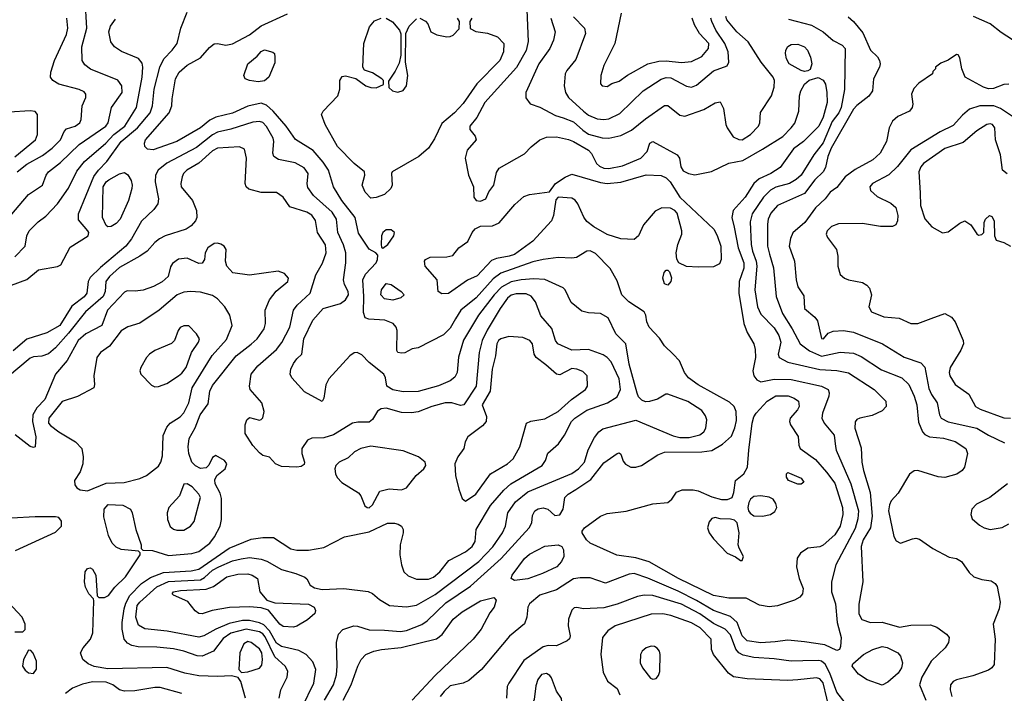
# Model space of a CAD drawing. Extents: x 1173079 to 1307053, y 522583 to 678478.
# Tile 149 of 256: x 1227163 to 1232998, y 559895 to 563886. Entities that reach past the tile are written whole.
import ezdxf

# ---------------------------------------------------------------- set-up
doc = ezdxf.new("R2010")
doc.units = 0

msp = doc.modelspace()

# ---------------------------------------------------------------- linework, layer by layer
at = {"layer": '0CON20XD'}
for points in [[(1227082.5, 562695), (1227215, 562850), (1227298, 562905), (1227319.4, 562965), (1227334.4, 562985), (1227405, 563039.3), (1227515, 563147.1), (1227673.9, 563255), (1227688.2, 563275), (1227707.5, 563365), (1227770.9, 563455), (1227767.9, 563495), (1227745, 563528.6), (1227583.7, 563593.7), (1227549.5, 563619.5), (1227532.7, 563645), (1227531.3, 563725), (1227560.3, 563835), (1227551.7, 564008.3)], [(1227115, 562313.8), (1227205, 562346.7), (1227275, 562404.3), (1227386.8, 562423.2), (1227406.3, 562433.7), (1227462, 562538), (1227568.6, 562605), (1227572.9, 562625), (1227566.9, 562635), (1227511.1, 562701.1), (1227511.1, 562735), (1227602.9, 562957.1), (1227630, 562995), (1227679.4, 563045), (1227763.9, 563165), (1227861.6, 563245), (1227936.6, 563335), (1227950.4, 563375), (1227960, 563475), (1227993.7, 563605), (1228018, 563655), (1228066.9, 563705), (1228096.2, 563745), (1228118.5, 563835), (1228155, 563930)], [(1228969.7, 559855), (1229022.5, 559945), (1229040.3, 560005), (1229044.7, 560055), (1229040, 560195), (1229052.5, 560245), (1229078.1, 560271.9), (1229144.2, 560294.2), (1229165, 560293.3), (1229235, 560270.8), (1229325, 560269.7), (1229420.1, 560260.1), (1229455, 560266.2), (1229546.8, 560303.2), (1229577.7, 560325), (1229689.2, 560430.8), (1229835, 560530.3), (1230016.6, 560693.4), (1230182.7, 560875), (1230197.5, 560905), (1230202.2, 560947.8), (1230215.7, 560975), (1230235, 560987.9), (1230265, 560994.5), (1230292.5, 560985), (1230335, 560948.9), (1230365, 560952.7), (1230384.6, 560985), (1230394.6, 561055), (1230412.9, 561075), (1230458.3, 561101.7), (1230547.5, 561162.5), (1230625, 561260.5), (1230705, 561316.2), (1230715, 561318.8), (1230725, 561312.5), (1230739.7, 561269.7), (1230752.5, 561252.5), (1230785.5, 561235.5), (1230815, 561234.5), (1230848, 561245), (1230945, 561308.5), (1230985, 561323.2), (1231205.3, 561325.3), (1231265, 561333.9), (1231329.2, 561370.8), (1231381.1, 561418.9), (1231402.3, 561467.8), (1231411.2, 561511.2), (1231409.2, 561565), (1231397.8, 561595), (1231369.1, 561619.2), (1231185, 561723.3), (1231127.3, 561765), (1231102.7, 561795), (1231074.3, 561865), (1231035.8, 561905), (1230983.8, 561953.8), (1230955, 561998.6), (1230893.1, 562065), (1230880, 562095), (1230874.4, 562135), (1230863.1, 562155), (1230773.8, 562215), (1230732.3, 562255), (1230705, 562338.8), (1230662.4, 562412.4), (1230575, 562500), (1230545, 562517.5), (1230525, 562514), (1230462.7, 562477.3), (1230435, 562472.7), (1230355, 562478), (1230265, 562465.8), (1230205, 562450.8), (1230015, 562383.9), (1229969.8, 562350.2), (1229868.3, 562238.3), (1229777.7, 562165), (1229745, 562114.2), (1229715, 562057.8), (1229675, 562018.5), (1229525, 561941.2), (1229490, 561935), (1229445, 561912), (1229425, 561910), (1229404.1, 561914.1), (1229397.5, 561925), (1229400, 562045), (1229393.5, 562065), (1229376.4, 562085), (1229326.6, 562106.6), (1229232.1, 562112.1), (1229210.4, 562120.4), (1229200.9, 562150.9), (1229203.4, 562246.6), (1229197.7, 562345), (1229212.2, 562377.8), (1229276.4, 562445), (1229284.4, 562465), (1229285, 562490), (1229274.1, 562504.1), (1229235, 562525.7), (1229171.5, 562621.5), (1229150.5, 562715), (1229072, 562815), (1229022.1, 562895), (1228993.2, 562995), (1228962.1, 563042.1), (1228901.7, 563111.7), (1228797.1, 563177.1), (1228743.3, 563255), (1228664.7, 563345), (1228625, 563379.7), (1228595, 563391.1), (1228515, 563372.8), (1228425, 563332.8), (1228325, 563309.5), (1228289.9, 563290.1), (1228235, 563244.7), (1228095, 563164.7), (1227955, 563114.5), (1227919.7, 563119.7), (1227904, 563135), (1227901.9, 563155), (1227908.2, 563175), (1228048.2, 563335), (1228064, 563375), (1228067.1, 563417.1), (1228086.8, 563535), (1228107.9, 563575), (1228155, 563617.3), (1228235, 563660.6), (1228288.1, 563721.9), (1228315, 563743.1), (1228335, 563745.5), (1228385, 563735.5), (1228425, 563742.9), (1228525, 563796.5), (1228595, 563850.3), (1228749.5, 563920.5)], [(1230167.9, 563945), (1230176.7, 563756.7), (1230165, 563702.9), (1230106.9, 563603.1), (1229919.1, 563395), (1229873.2, 563306.8), (1229831.2, 563255), (1229831.2, 563235), (1229863.3, 563195), (1229868.8, 563175), (1229815, 563112.5), (1229804.2, 563065), (1229823.5, 562965), (1229851.9, 562895), (1229854.4, 562835), (1229868.8, 562815), (1229895, 562810), (1229926, 562825), (1229944.3, 562865.7), (1229974, 562905), (1229988.7, 562981.3), (1230003.9, 563006.1), (1230155, 563092.1), (1230195, 563133.5), (1230245, 563173.6), (1230285, 563190.4), (1230345, 563191.6), (1230415, 563175.9), (1230445, 563165.3), (1230533.7, 563113.7), (1230552.4, 563092.4), (1230582.4, 563035), (1230598.5, 563018.5), (1230625, 563006.7), (1230655, 563004.3), (1230735, 563020.4), (1230843.5, 563065), (1230881.1, 563105), (1230896.7, 563155), (1230915, 563163.8), (1231059.2, 563085), (1231074.4, 563065), (1231081.5, 563015), (1231095, 562991.4), (1231126.2, 562975), (1231165, 562967.3), (1231262.4, 562987.6), (1231365, 563036.7), (1231448.2, 563051.8), (1231565, 563119.1), (1231685, 563194.4), (1231735.8, 563245), (1231756.2, 563273.8), (1231780.5, 563345), (1231785.5, 563435), (1231793.3, 563465), (1231815, 563504), (1231841.7, 563528.3), (1231895, 563543.8), (1231925, 563528), (1231937.8, 563505), (1231947.3, 563455), (1231948.4, 563395), (1231925, 563308.1), (1231899.6, 563255), (1231808.9, 563165), (1231749.7, 563120.3), (1231669.4, 563010.6), (1231614.4, 562975), (1231545, 562942.4), (1231513.6, 562916.4), (1231463.2, 562835), (1231391.8, 562755), (1231384, 562715), (1231396.5, 562656.5), (1231420.9, 562535), (1231455.2, 562445), (1231454.1, 562414.1), (1231426.7, 562335), (1231425.8, 562265), (1231455.2, 562085.3), (1231475, 562032.5), (1231514.5, 561965), (1231522.1, 561932.1), (1231524, 561885), (1231507.5, 561805), (1231513.1, 561775), (1231531.7, 561751.7), (1231555, 561740), (1231635, 561755.2), (1231735, 561754.3), (1231915.2, 561715.2), (1231954.2, 561695), (1231961.4, 561675), (1231958.6, 561655), (1231920.4, 561555), (1231916.4, 561525), (1231930, 561495), (1231990.4, 561425), (1231997.6, 561357.6), (1232002.3, 561335), (1232089.8, 561135), (1232134.8, 560975), (1232130.7, 560929.3), (1232115, 560872.2), (1231999.2, 560655), (1231973.6, 560555), (1231974.1, 560495), (1231997.8, 560425), (1232008.6, 560315), (1232031.8, 560225), (1232028.2, 560171.8), (1232021.2, 560155), (1232005, 560149.2), (1231935, 560181.4), (1231815, 560200.6), (1231715, 560208.9), (1231639.5, 560200.5), (1231555, 560194), (1231475, 560206.4), (1231445, 560234.5), (1231414.7, 560315), (1231375, 560349.5), (1231275, 560385.2), (1231175.1, 560445.1), (1231065, 560499.8), (1230885, 560577.2), (1230805, 560604.2), (1230775, 560599.7), (1230635, 560547.1), (1230545, 560578.9), (1230485, 560579.6), (1230445, 560572.8), (1230345, 560507.3), (1230245, 560476.9), (1230184.7, 560425.3), (1230174.4, 560405), (1230168.9, 560345), (1230155, 560306.2), (1230066.2, 560233.8), (1229900, 560035), (1229825, 559971.2), (1229791.2, 559955), (1229715, 559939.2), (1229677.9, 559905), (1229654.6, 559875)], [(1230726.9, 563925), (1230690.5, 563745), (1230625.7, 563615), (1230607.5, 563555), (1230606.1, 563506.1), (1230615, 563493.3), (1230645, 563491.2), (1230671.5, 563508.5), (1230715, 563522.2), (1230765, 563557.8), (1230885, 563623.8), (1230950.5, 563639.5), (1230995, 563642.4), (1231085, 563632.5), (1231145, 563638), (1231205, 563667.2), (1231246, 563715), (1231246.6, 563745), (1231192.2, 563805), (1231161.8, 563855), (1231148.9, 563895)], [(1227135, 562480.4), (1227196.4, 562545), (1227205.5, 562605), (1227219.1, 562635), (1227272.6, 562687.4), (1227318.7, 562721.3), (1227388.2, 562795), (1227451.7, 562888.3), (1227502.3, 562987.7), (1227547.3, 563045), (1227674.1, 563155), (1227720.9, 563205), (1227786.5, 563255), (1227855.8, 563365), (1227888.6, 563545), (1227893.2, 563605), (1227889, 563629), (1227866.5, 563656.5), (1227766.8, 563696.8), (1227725.6, 563725), (1227703.6, 563755), (1227690.8, 563815), (1227701.7, 563848.3), (1227731.7, 563888.3)], [(1227149.1, 562985), (1227205, 563031), (1227298.8, 563081.2), (1227355, 563124.1), (1227405.3, 563175), (1227427.1, 563222.9), (1227440.9, 563239.1), (1227492, 563255), (1227519.4, 563275), (1227526.7, 563295), (1227533.1, 563375), (1227555.7, 563425), (1227555.5, 563445.5), (1227545, 563458.1), (1227515, 563471.8), (1227395, 563503.8), (1227359.4, 563525), (1227345.6, 563545), (1227348.5, 563575), (1227370, 563645), (1227441.4, 563798.6), (1227448.2, 563835), (1227443.5, 563895)], [(1229245, 562828), (1229210.6, 562865), (1229193.3, 562905), (1229209.2, 562965), (1229206, 562985), (1229145, 563034.5), (1229046.4, 563135), (1228972.9, 563265), (1228952.5, 563325), (1228962.5, 563345), (1229048, 563435), (1229060, 563475), (1229061.2, 563525), (1229075, 563548.8), (1229095, 563553.3), (1229155, 563537.5), (1229215, 563493.8), (1229245, 563483.8), (1229275, 563482.5), (1229318.3, 563501.7), (1229320, 563525), (1229310, 563535), (1229255, 563572), (1229206.4, 563586.4), (1229196.7, 563605), (1229202.5, 563745), (1229236.4, 563843.6), (1229265, 563879.2), (1229305, 563894.4)], [(1229842.5, 563895), (1229830, 563875), (1229833, 563833), (1229866, 563816), (1229935, 563807.1), (1229995, 563784.4), (1230032.5, 563745), (1230030, 563695), (1230009.6, 563645), (1229873.2, 563506.8), (1229791.2, 563388.8), (1229739.6, 563335), (1229665, 563271.8), (1229620.8, 563179.2), (1229585.6, 563125), (1229529.2, 563075), (1229371.2, 562985), (1229365.9, 562974.1), (1229370.4, 562905), (1229362.1, 562885), (1229325, 562850), (1229275, 562832.5), (1229245, 562828)], [(1229335, 563894.4), (1229373.1, 563873.1), (1229414.2, 563825), (1229421.7, 563801.7), (1229422, 563675), (1229411.4, 563628.6), (1229389.3, 563580.7), (1229348.3, 563521.7), (1229350, 563485), (1229372.5, 563465), (1229405, 563455.8), (1229435, 563465.8), (1229456.2, 563493.8), (1229462.5, 563555), (1229450, 563635), (1229451.2, 563805), (1229471.7, 563848.3), (1229515, 563891.4)], [(1229535, 563894.2), (1229567.3, 563877.3), (1229581.2, 563861.2), (1229600, 563815), (1229635, 563795.8), (1229695, 563783.8), (1229715, 563786.7), (1229732.5, 563795), (1229768.3, 563831.7), (1229770, 563875), (1229757.5, 563895)], [(1230310, 563895), (1230336.4, 563815), (1230327.3, 563765), (1230305.4, 563715), (1230240, 563625), (1230162.9, 563455), (1230162.7, 563422.7), (1230188.3, 563388.3), (1230245, 563367.8), (1230339, 563319), (1230385, 563304.2), (1230445, 563281.4), (1230500.7, 563230.7), (1230535, 563208.6), (1230615, 563185.9), (1230655, 563183.6), (1230725, 563199.7), (1230789, 563231), (1230871.2, 563298.8), (1230985, 563377.3), (1231005, 563377.3), (1231075, 563320.4), (1231105, 563315.4), (1231216.8, 563353.2), (1231285, 563394), (1231315, 563400), (1231335, 563360), (1231347.1, 563265), (1231355.7, 563245), (1231392.5, 563192.5), (1231425, 563175.4), (1231445, 563174.7), (1231494.4, 563205), (1231541.5, 563255), (1231548.9, 563275), (1231553.1, 563336.9), (1231619.1, 563435), (1231634.6, 563485.4), (1231636.2, 563525), (1231628.8, 563545), (1231557.3, 563635), (1231479.5, 563755), (1231412.9, 563815), (1231353.3, 563885), (1231348.1, 563905)], [(1230445, 563903.3), (1230510, 563835), (1230516.4, 563805), (1230459.3, 563650.7), (1230405.4, 563585), (1230396, 563565), (1230389.7, 563495), (1230398.4, 563455), (1230416, 563426), (1230504.5, 563344.5), (1230535, 563320), (1230585, 563298.7), (1230625, 563294), (1230655, 563299.6), (1230719.1, 563330.8), (1230858.5, 563465), (1230965, 563534.7), (1230995, 563544.2), (1231021.5, 563541.5), (1231115, 563491.9), (1231145, 563487.1), (1231175, 563498.1), (1231275, 563582.7), (1231355, 563612.5), (1231366.5, 563635), (1231361.1, 563695), (1231342, 563745), (1231289.2, 563825), (1231265.8, 563875), (1231260, 563895)], [(1231719.3, 563889.3), (1231855, 563854.1), (1231925, 563814.6), (1231983.2, 563763.2), (1232038, 563735), (1232055.6, 563715), (1232051.7, 563471.7), (1232032, 563365), (1232018, 563335), (1231977.5, 563282.5), (1231925, 563157.1), (1231869.2, 563085), (1231794.4, 562965.6), (1231765, 562938.4), (1231725, 562915.3), (1231645, 562894.3), (1231613.6, 562876.4), (1231571.8, 562835), (1231504.7, 562735), (1231492, 562688), (1231497.9, 562555), (1231505.6, 562515), (1231527.9, 562455), (1231531, 562425), (1231520.5, 562285), (1231534.8, 562185), (1231555, 562140.5), (1231635, 562061.2), (1231662.2, 562015), (1231673.5, 561975), (1231658.8, 561905), (1231664.1, 561884.1), (1231715, 561857.5), (1231905, 561812.7), (1232005, 561807.5), (1232075, 561794), (1232227.1, 561695), (1232297.1, 561625), (1232298.1, 561595), (1232275, 561567.5), (1232215, 561541.4), (1232142.5, 561525), (1232125, 561516.2), (1232115, 561502.5), (1232112.9, 561465), (1232149.3, 561349.3), (1232154.6, 561265), (1232164.1, 561215), (1232204, 561084), (1232216, 560944), (1232205.8, 560875), (1232162.6, 560805), (1232149.4, 560765), (1232160, 560555), (1232136.6, 560423.4), (1232135.8, 560365), (1232155, 560332.5), (1232204.5, 560314.5), (1232275, 560315.5), (1232377, 560287), (1232445, 560298.9), (1232560.7, 560300.7), (1232597.6, 560287.6), (1232656, 560245), (1232671.2, 560225), (1232668, 560195), (1232648.8, 560165), (1232564, 560086), (1232508.9, 559991.1), (1232496.1, 559945), (1232533.8, 559855)], [(1232073.6, 563903.6), (1232105.3, 563875.3), (1232159.2, 563809.2), (1232204.7, 563704.7), (1232246.2, 563666.2), (1232258.6, 563645), (1232262.9, 563625), (1232258.6, 563605), (1232222.5, 563535), (1232218, 563465), (1232195, 563432.5), (1232125, 563378.5), (1232104.1, 563355), (1231972.6, 563125), (1231953, 563075), (1231938.8, 563011.2), (1231925.8, 562985), (1231875, 562937.2), (1231815, 562856.4), (1231655, 562784.5), (1231615, 562739.5), (1231598.8, 562705), (1231594.7, 562675), (1231594.1, 562545), (1231607.3, 562497.3), (1231631.4, 562415), (1231645.9, 562245), (1231684.8, 562145), (1231742, 562055), (1231788.2, 561965), (1231843.3, 561923.3), (1231915, 561892.3), (1232025, 561915.3), (1232105, 561910.9), (1232150.6, 561890.6), (1232270.6, 561810.6), (1232391.9, 561765), (1232432.3, 561725), (1232464.7, 561655), (1232480.3, 561605), (1232490.6, 561500.6), (1232512.7, 561445), (1232527.9, 561427.9), (1232554.3, 561414.3), (1232637.4, 561407.4), (1232707.7, 561387.7), (1232770.5, 561345), (1232780.5, 561315), (1232761.9, 561235), (1232749.2, 561215), (1232717.6, 561192.4), (1232645, 561172.5), (1232607.4, 561177.4), (1232485, 561214.4), (1232465, 561212.5), (1232437.4, 561192.6), (1232368.7, 561081.3), (1232327.5, 561035), (1232318.3, 561011.7), (1232312.5, 560975), (1232344.5, 560824.5), (1232357.3, 560797.3), (1232384.2, 560784.2), (1232455, 560810.8), (1232475, 560814.2), (1232495, 560807.1), (1232575, 560752), (1232672.3, 560702.3), (1232715, 560693.3), (1232745, 560676.7), (1232789.7, 560609.7), (1232818.8, 560585), (1232865, 560568.2), (1232920.7, 560560.7), (1232945, 560545.6), (1232956.8, 560526.8), (1232973.5, 560435), (1232968.4, 560395), (1232931.6, 560305), (1232943.8, 560215), (1232937.5, 560065), (1232925, 560045.7), (1232905, 560032.7), (1232812.6, 559997.4), (1232716, 559974), (1232696, 559964), (1232678.9, 559945), (1232676.7, 559915), (1232687.3, 559875)], [(1233047.4, 563767.4), (1232979.4, 563809.4), (1232915, 563860.8), (1232816, 563905)], [(1228577.4, 563517.4), (1228525.8, 563525.8), (1228500, 563535), (1228491.2, 563555), (1228516, 563625), (1228570.9, 563669.1), (1228595, 563698), (1228615, 563707.5), (1228663.6, 563693.6), (1228672.5, 563685), (1228676.2, 563665), (1228675, 563630), (1228640, 563545), (1228615, 563523.3), (1228577.4, 563517.4)], [(1231815, 563578.8), (1231795, 563585.8), (1231724.4, 563625), (1231708.5, 563655), (1231702.5, 563685), (1231703.8, 563706.2), (1231715, 563727.1), (1231735, 563738.9), (1231775, 563741.1), (1231813.8, 563725), (1231832.5, 563705), (1231850, 563665), (1231857.5, 563625), (1231848.3, 563591.7), (1231835, 563582.5), (1231815, 563578.8)], [(1233025, 563504.7), (1232995, 563501.6), (1232935, 563478.7), (1232905, 563477.3), (1232875, 563487.1), (1232766.7, 563545), (1232745.9, 563595.9), (1232735, 563660), (1232725, 563677.5), (1232715, 563680), (1232665, 563646.2), (1232622, 563628), (1232590, 563605), (1232590, 563595), (1232575, 563580), (1232572.5, 563565), (1232490.9, 563509.2), (1232461.7, 563478.3), (1232448.5, 563445), (1232456.4, 563385), (1232453.1, 563365), (1232436, 563345), (1232367.4, 563312.6), (1232335, 563284.2), (1232315.6, 563245), (1232299.4, 563165), (1232263.5, 563095), (1232220, 563055), (1232115, 562997.5), (1232055, 562955.6), (1232005, 562892), (1231966.1, 562863.9), (1231936, 562825), (1231879.3, 562770.7), (1231816.9, 562685), (1231745.9, 562624.1), (1231731.1, 562588.9), (1231723.3, 562545), (1231754.2, 562455), (1231764.2, 562345), (1231774.2, 562304.2), (1231810.3, 562250.3), (1231814.3, 562175), (1231875, 562124.2), (1231891.7, 562101.7), (1231915, 561996.2), (1231926.2, 561995), (1231955, 562029.2), (1231985, 562041.5), (1232045, 562043.8), (1232105, 562034.7), (1232275.8, 561965.8), (1232405, 561886.2), (1232503.8, 561853.8), (1232527.9, 561827.9), (1232551.5, 561701.5), (1232566.1, 561666.1), (1232600, 561615), (1232613.5, 561545), (1232624.4, 561525), (1232665, 561502.9), (1232835, 561466.4), (1232904.3, 561424.3), (1232998.6, 561378.6)], [(1227135, 563073.2), (1227257.3, 563175), (1227269.5, 563205), (1227268, 563325), (1227255, 563342), (1227225, 563346.7), (1226975, 563330)], [(1233095, 563280.7), (1232975, 563359.7), (1232935.6, 563375.6), (1232854.3, 563375.7), (1232791.9, 563355), (1232750.2, 563319.8), (1232695, 563258.5), (1232617.9, 563222.1), (1232445, 563115.4), (1232365, 563016.5), (1232314.1, 562965.9), (1232217.1, 562915), (1232200.6, 562895), (1232205.7, 562875), (1232245, 562838), (1232325, 562798), (1232355, 562773.3), (1232368.1, 562725), (1232365.6, 562695), (1232355, 562671.2), (1232335, 562660), (1232265, 562660), (1232158.7, 562678.7), (1232015, 562676.4), (1231975, 562661.4), (1231948.6, 562635), (1231941.9, 562615), (1231950, 562595), (1232004.2, 562525), (1232012.5, 562485), (1232012.5, 562425), (1232025.7, 562375.7), (1232051.2, 562355), (1232075, 562345.6), (1232158, 562328), (1232183.4, 562313.4), (1232199.2, 562295), (1232211.4, 562255), (1232195.7, 562185), (1232212, 562155), (1232285, 562125.5), (1232375, 562117.9), (1232445.4, 562085.4), (1232485, 562086.9), (1232565, 562114.6), (1232645, 562144.4), (1232685, 562122.9), (1232708.1, 562095), (1232754.4, 561985), (1232755.7, 561965), (1232741.3, 561928.7), (1232678.5, 561825), (1232672.5, 561795), (1232675.5, 561775), (1232707.1, 561725), (1232787.4, 561667.4), (1232827.9, 561595), (1232855, 561578), (1232995, 561527.7), (1233035, 561524.6)], [(1228995, 561758.6), (1228977.4, 561722.6), (1228966.1, 561643.9), (1228955, 561623.8), (1228850.6, 561680.6), (1228775.7, 561765), (1228765.6, 561785), (1228769.5, 561815), (1228785, 561848), (1228805, 561876), (1228835.9, 561904.1), (1228847.8, 561995), (1228899.6, 562105), (1228961.9, 562175), (1229065.3, 562204.7), (1229095, 562226.7), (1229111.5, 562255), (1229109.2, 562275), (1229088, 562318), (1229082, 562345), (1229095.9, 562445), (1229095.3, 562505), (1229082.8, 562552.8), (1229048.1, 562625), (1229040.8, 562705), (1229015.2, 562745.1), (1228904.8, 562844.8), (1228871.7, 562891.7), (1228867.1, 562912.9), (1228872.3, 562975), (1228849, 563009), (1228795, 563037.2), (1228697.3, 563057.3), (1228669.2, 563075), (1228663.3, 563095), (1228670, 563165), (1228665.5, 563184.5), (1228625, 563253.6), (1228605, 563276), (1228585, 563283.4), (1228545, 563279.2), (1228415, 563237), (1228335, 563219), (1228305, 563204.4), (1228210.8, 563129.2), (1228035, 563036.3), (1227983.8, 562995), (1227968.9, 562965), (1227966.7, 562925), (1227985.5, 562825), (1227981.1, 562795), (1227957.9, 562762.1), (1227885, 562693.3), (1227825, 562587.5), (1227793.2, 562545), (1227642, 562418), (1227581.3, 562358.7), (1227568.9, 562335), (1227562, 562265), (1227545.2, 562244.8), (1227471.8, 562188.2), (1227401.8, 562075), (1227325, 562030.8), (1227205, 561994), (1227125, 561924.7)], [(1233015, 562972.1), (1232988.1, 562995), (1232976, 563086), (1232946.1, 563175), (1232942.7, 563245), (1232929.4, 563265), (1232915, 563269.2), (1232895, 563264.5), (1232835, 563228.5), (1232755, 563158), (1232645, 563122.5), (1232520, 563035), (1232504.2, 563015), (1232492.4, 562985), (1232500, 562860), (1232502.5, 562785), (1232527, 562707), (1232568.1, 562658.1), (1232632.6, 562622.6), (1232665, 562630), (1232735, 562681.4), (1232765, 562693.8), (1232800, 562670), (1232835, 562616.7), (1232845, 562610), (1232865, 562613.3), (1232876.7, 562625), (1232880, 562685), (1232886.4, 562703.6), (1232910, 562725), (1232925, 562720), (1232938, 562695), (1232940, 562605), (1232950, 562580), (1232996.6, 562566.6), (1233035, 562544.2)], [(1228864.6, 562745.4), (1228765, 562777.1), (1228724.4, 562835), (1228685, 562862.5), (1228595, 562861.5), (1228521.3, 562881.3), (1228506, 562895), (1228500, 562915), (1228507.1, 563065), (1228495, 563118.8), (1228465, 563133.1), (1228335, 563125.3), (1228305, 563110), (1228225, 563035.3), (1228154.5, 562995), (1228134.4, 562975), (1228125.6, 562955), (1228117.5, 562915), (1228120.5, 562895), (1228187.1, 562815), (1228210.8, 562755), (1228212.9, 562715), (1228205.4, 562694.6), (1228178.6, 562665), (1228150, 562645), (1228025.4, 562604.6), (1227992.2, 562587.8), (1227965, 562566.9), (1227918.2, 562515), (1227875.2, 562484.8), (1227755, 562418), (1227695.2, 562365), (1227674.3, 562335), (1227670.7, 562275), (1227658, 562245), (1227552.9, 562155), (1227452.1, 562027.9), (1227375, 561942.7), (1227333.2, 561906.8), (1227295, 561892.7), (1227245, 561888.2), (1227225, 561880.4), (1227091.9, 561768.1)], [(1227685, 562658.9), (1227675, 562667.5), (1227653.8, 562715), (1227658.3, 562895), (1227675, 562924.7), (1227692.1, 562937.9), (1227755, 562973.5), (1227785, 562980), (1227805, 562966), (1227823.3, 562933.3), (1227830.4, 562905), (1227828.2, 562885), (1227808, 562815), (1227758.2, 562705), (1227735, 562679.4), (1227705, 562661.1), (1227685, 562658.9)], [(1229665, 562260.8), (1229642.5, 562275), (1229636.7, 562345), (1229566.7, 562425), (1229562.5, 562455), (1229567.5, 562465), (1229595, 562478.8), (1229695, 562480), (1229730.5, 562489.5), (1229765, 562533.8), (1229818.6, 562571.4), (1229845.5, 562625), (1229863.5, 562646.5), (1229895, 562663.5), (1229965, 562664.6), (1230005, 562682.3), (1230098, 562792), (1230150.6, 562839.4), (1230185, 562850.8), (1230303.9, 562866.1), (1230338.8, 562915), (1230395, 562953.8), (1230435, 562970.4), (1230605, 562921.6), (1230645, 562916.5), (1230725, 562924.2), (1230875, 562966.9), (1230965, 562963.9), (1230995, 562948.2), (1231018.2, 562925), (1231074.6, 562834.6), (1231277.3, 562645), (1231297.2, 562607.2), (1231317.6, 562545), (1231320, 562465), (1231309.7, 562440.3), (1231275, 562422.5), (1231185, 562418.9), (1231115, 562424.2), (1231070, 562445), (1231057.3, 562467.3), (1231054.4, 562505), (1231064.5, 562555), (1231087.8, 562615), (1231086.9, 562635), (1231059.2, 562739.2), (1231046.2, 562756.2), (1231019.7, 562769.7), (1230969.1, 562770.9), (1230928.9, 562751.1), (1230860.2, 562669.8), (1230830.6, 562605), (1230805.4, 562584.6), (1230725, 562588.2), (1230645, 562614.1), (1230565, 562658.2), (1230525, 562689.5), (1230505.7, 562715.7), (1230471.3, 562795), (1230455, 562817.1), (1230435, 562827.7), (1230355, 562833.8), (1230340.8, 562819.2), (1230326.7, 562725), (1230315, 562693.8), (1230205, 562574.4), (1230094.8, 562495.2), (1230065, 562484.3), (1229988.4, 562471.6), (1229960.2, 562459.8), (1229875, 562367.9), (1229817.9, 562342.1), (1229705, 562263.1), (1229665, 562260.8)], [(1228701.5, 559865), (1228711.4, 559915), (1228749.3, 559990.7), (1228752.2, 560025), (1228736.7, 560055), (1228675, 560111.6), (1228618.8, 560228.8), (1228605, 560246.7), (1228585, 560259.2), (1228505, 560274.4), (1228415, 560251.6), (1228369.9, 560220.1), (1228311.5, 560145), (1228245, 560114.1), (1228215, 560116.6), (1228136, 560145), (1228075, 560157.5), (1227975, 560167.8), (1227865, 560169.4), (1227827.1, 560177.1), (1227801.2, 560191.2), (1227782.5, 560215), (1227770.7, 560275), (1227770.3, 560315), (1227782.4, 560395), (1227791.9, 560428.2), (1227816.2, 560473.8), (1227884.9, 560545.1), (1227938.7, 560581.3), (1228015, 560609.8), (1228179.2, 560620.8), (1228225, 560629.4), (1228405, 560753.9), (1228535, 560808.9), (1228605, 560818.9), (1228668.3, 560818.3), (1228770.6, 560750.6), (1228805, 560742.2), (1228875, 560741.9), (1228965, 560758.6), (1229087.4, 560822.6), (1229235, 560851.5), (1229343.4, 560903.4), (1229383.6, 560903.6), (1229406.2, 560896.2), (1229425.4, 560885.4), (1229435.6, 560865.6), (1229436.7, 560845), (1229417.1, 560775), (1229416.2, 560715), (1229425.5, 560655), (1229439.4, 560615), (1229465, 560591.1), (1229515, 560570.8), (1229585, 560571.2), (1229615, 560582.8), (1229652.5, 560615), (1229707.4, 560682.6), (1229805, 560733.2), (1229845.4, 560765), (1229863.1, 560795), (1229868.2, 560865), (1229953.2, 561006.8), (1230032, 561098), (1230074.6, 561135), (1230260.5, 561245), (1230280, 561275), (1230292.4, 561317.6), (1230356.1, 561373.9), (1230392.5, 561425), (1230433.8, 561505), (1230452.7, 561525), (1230525, 561572.5), (1230646, 561615), (1230705, 561651.9), (1230723.5, 561695), (1230715, 561758), (1230668.7, 561858.7), (1230645.6, 561885), (1230621.2, 561901.2), (1230535, 561931.3), (1230435, 561928.1), (1230352.3, 561965), (1230338, 561985), (1230316.6, 562056.6), (1230251.9, 562131.9), (1230220.5, 562215), (1230195, 562248.2), (1230165, 562262.2), (1230105, 562261.1), (1230076, 562254), (1230055, 562235.3), (1230009.7, 562175), (1229932.8, 562047.2), (1229904.8, 561985), (1229885.7, 561915), (1229867.6, 561715), (1229795, 561603.8), (1229775, 561600.8), (1229725, 561616.1), (1229685, 561616.6), (1229606, 561595), (1229525, 561562.7), (1229485, 561556.2), (1229425, 561558.8), (1229335, 561583.8), (1229305, 561580.5), (1229283.9, 561566.1), (1229255, 561517.1), (1229235, 561500.5), (1229167.9, 561502.1), (1229135.5, 561494.5), (1229023, 561427), (1228965, 561409.4), (1228895, 561405.6), (1228868, 561395), (1228835.5, 561345), (1228834.3, 561315), (1228852, 561265), (1228848.8, 561251.2), (1228831.2, 561238.8), (1228805, 561234.4), (1228715, 561238.1), (1228680, 561255), (1228644.3, 561294.3), (1228605, 561304.4), (1228585, 561318.9), (1228543.9, 561363.9), (1228500, 561435), (1228500, 561485), (1228510, 561515), (1228525, 561528.8), (1228585, 561513.8), (1228595, 561516.7), (1228605, 561527.5), (1228612, 561565), (1228597.5, 561615), (1228529.2, 561695), (1228525.7, 561715), (1228534.5, 561785), (1228575, 561835.5), (1228685, 561931.2), (1228716.2, 561973.8), (1228764.7, 562065), (1228786.2, 562165), (1228807.9, 562195), (1228883.8, 562265), (1228919.2, 562375), (1228957.3, 562442.7), (1228979.3, 562505), (1228975, 562551.4), (1228927.5, 562625), (1228917.2, 562697.2), (1228895, 562728.2), (1228864.6, 562745.4)], [(1229315, 562533.3), (1229345, 562553.8), (1229380.8, 562605), (1229384, 562625), (1229365, 562640), (1229335, 562640.6), (1229314.5, 562625), (1229306.9, 562605), (1229306.2, 562555), (1229307.5, 562537.5), (1229315, 562533.3)], [(1228500.5, 559865), (1228473.9, 559963.9), (1228458.3, 559988.3), (1228418.8, 559998.8), (1228335, 559993.9), (1228225, 559997.4), (1228142, 560015), (1228035, 560047.6), (1227685, 560040.4), (1227604.3, 560054.3), (1227568.8, 560068.8), (1227537.1, 560095), (1227524.4, 560135), (1227538.5, 560165), (1227582.5, 560215), (1227596, 560254), (1227603, 560443), (1227600, 560455), (1227573.8, 560485), (1227553.4, 560523.4), (1227547.5, 560555), (1227550.8, 560615), (1227565, 560633.8), (1227581.7, 560638.3), (1227595, 560631.2), (1227614.4, 560595), (1227623, 560473), (1227633, 560463), (1227665, 560462.5), (1227688.6, 560475), (1227726.9, 560523.1), (1227790.4, 560585), (1227876.7, 560715), (1227877.5, 560727.5), (1227867.5, 560737.5), (1227765, 560746.8), (1227735, 560761.2), (1227711.5, 560785), (1227689.7, 560829.7), (1227661.1, 560941.1), (1227664.6, 560985), (1227687.2, 561012.8), (1227775, 561010), (1227820, 560985), (1227830, 560965), (1227851.9, 560865), (1227883.3, 560775), (1227882.5, 560752.5), (1227892.5, 560742.5), (1227950.3, 560740.3), (1228045, 560710.4), (1228183, 560723), (1228225, 560734.5), (1228290.5, 560785), (1228318.5, 560821.5), (1228350.6, 560885), (1228360, 560925), (1228359.2, 561049.2), (1228350.7, 561080.7), (1228321.5, 561135), (1228319.5, 561160.5), (1228330.8, 561185), (1228380, 561225), (1228390, 561255), (1228376, 561275), (1228325, 561302.9), (1228305, 561292), (1228283.7, 561246.3), (1228269.1, 561230.9), (1228235, 561226.9), (1228205, 561242.1), (1228182.5, 561265), (1228166.5, 561315), (1228161.8, 561355), (1228167.5, 561405), (1228202.6, 561467.4), (1228231.8, 561545), (1228279.8, 561610.3), (1228290.3, 561685), (1228305, 561718.2), (1228445.4, 561895), (1228535, 561963.9), (1228570.5, 561995), (1228612.7, 562055), (1228619.5, 562085), (1228617.5, 562165), (1228643.9, 562226.1), (1228682.4, 562277.6), (1228752.9, 562335), (1228756.9, 562355), (1228732.6, 562382.6), (1228695, 562396.7), (1228525, 562372.5), (1228427, 562387), (1228390.5, 562425), (1228383.3, 562455), (1228386.9, 562525), (1228374.6, 562544.6), (1228356, 562556), (1228335, 562562.3), (1228315, 562560.4), (1228278.9, 562535), (1228263.3, 562505), (1228258.1, 562465), (1228245, 562444.3), (1228225, 562441.9), (1228155, 562473.6), (1228105, 562466.2), (1228068.6, 562441.4), (1228057.6, 562422.4), (1228042.9, 562365), (1228007.7, 562332.3), (1227955.2, 562304.8), (1227895, 562284.1), (1227847.6, 562277.6), (1227799.5, 562279.5), (1227785, 562271.9), (1227683.5, 562165), (1227650.8, 562075), (1227555, 562025.3), (1227510.6, 561985), (1227444.2, 561865.8), (1227374.8, 561785.2), (1227312.3, 561635), (1227264, 561586), (1227241.4, 561545), (1227238.3, 561505), (1227258.8, 561415), (1227254, 561356), (1227245, 561351.2), (1227225, 561357.1), (1227136.3, 561426.3)], [(1231005, 562313.8), (1230985, 562321.2), (1230974.4, 562354.4), (1230982.3, 562387.7), (1230995, 562402.5), (1231005, 562402.5), (1231015, 562392.5), (1231025.8, 562355.8), (1231022.5, 562335), (1231005, 562313.8)], [(1228836.8, 559813.2), (1228907.1, 559955), (1228917.3, 560035), (1228901, 560081), (1228861.1, 560125), (1228818.3, 560148.3), (1228757.5, 560162.5), (1228715, 560172.4), (1228685, 560192.8), (1228644.1, 560265), (1228610.4, 560300.4), (1228585, 560312.5), (1228525, 560326.7), (1228484.1, 560325.9), (1228405, 560309), (1228325, 560274.8), (1228255, 560235.8), (1228225, 560227.9), (1228036.3, 560263.7), (1227905, 560277.5), (1227868.1, 560298.1), (1227852.2, 560345), (1227860.2, 560415), (1227874.7, 560435), (1227976.3, 560525), (1228045, 560557.2), (1228235, 560568), (1228258.8, 560581.2), (1228306.5, 560625), (1228343.3, 560645), (1228425, 560680), (1228475, 560691.9), (1228525, 560699), (1228595, 560690.3), (1228628, 560678), (1228715, 560629.2), (1228800, 560605), (1228852.7, 560582.7), (1228865, 560573.3), (1228884, 560535), (1228909.6, 560519.6), (1228955, 560509.1), (1229085, 560515.4), (1229228.7, 560498.7), (1229255, 560485.8), (1229295, 560450), (1229355, 560415.6), (1229455, 560407.8), (1229515, 560416.2), (1229625, 560480.8), (1229884.9, 560675.1), (1229967.6, 560762.4), (1230024.7, 560845), (1230041.6, 560885), (1230055.3, 560965), (1230101.3, 561028.7), (1230175, 561089.2), (1230435, 561197.1), (1230475, 561224.7), (1230509.6, 561265), (1230532.3, 561337.7), (1230569.4, 561410.6), (1230595, 561443.5), (1230618.3, 561461.7), (1230815, 561512.9), (1231035, 561420), (1231075, 561410.7), (1231130.4, 561410.4), (1231194.7, 561425.3), (1231216.9, 561443.1), (1231230, 561465), (1231236.1, 561516.1), (1231228.3, 561538.3), (1231205, 561571.1), (1231123.1, 561623.1), (1231005, 561667.5), (1230993.2, 561666.8), (1230942.8, 561637.2), (1230895, 561622.9), (1230871.4, 561621.4), (1230850.9, 561630.9), (1230831.3, 561651.3), (1230822.2, 561672.2), (1230774.8, 561845), (1230754.7, 561964.7), (1230696.5, 562025), (1230650, 562120), (1230605, 562144.6), (1230535, 562148.2), (1230495, 562160), (1230430.7, 562210.7), (1230396.5, 562285), (1230385, 562296.7), (1230275, 562346), (1230210.4, 562350.4), (1230135.2, 562345.2), (1230075, 562332.9), (1230019.1, 562300.9), (1229974.3, 562255), (1229882.5, 562135), (1229793.6, 561986.4), (1229764.2, 561885.8), (1229755.3, 561794.7), (1229741.3, 561768.7), (1229713.7, 561746.3), (1229645, 561716.7), (1229525, 561682.5), (1229435, 561681.4), (1229375, 561692.5), (1229339.2, 561715), (1229331.9, 561765), (1229321.1, 561785), (1229235, 561854), (1229190.7, 561900.7), (1229164.1, 561914.1), (1229145, 561911.8), (1229120, 561895), (1228995, 561758.6)], [(1229375, 562223.8), (1229325, 562231.2), (1229303.8, 562255), (1229306.5, 562285), (1229335, 562322.5), (1229365, 562316.9), (1229424, 562275), (1229441.2, 562255), (1229422.4, 562237.6), (1229375, 562223.8)], [(1227565, 561093.5), (1227675, 561140), (1227783.3, 561143.3), (1227875, 561167.6), (1227915, 561186.1), (1227985, 561240.8), (1228000.6, 561265), (1228008.9, 561301.1), (1228013.2, 561423.2), (1228035, 561472), (1228054.3, 561495), (1228115, 561533.6), (1228135, 561556.7), (1228165.8, 561615), (1228185.8, 561705), (1228303.6, 561896.4), (1228389.2, 561990.8), (1228422.1, 562075), (1228408.8, 562135), (1228379.6, 562185), (1228335, 562232.7), (1228305, 562252.7), (1228235, 562271.2), (1228175, 562276), (1228135, 562271.4), (1228095.6, 562255), (1227990, 562165), (1227875, 562087.1), (1227805, 562066), (1227765, 562042.7), (1227695, 561951.2), (1227641.4, 561915), (1227620, 561885), (1227602, 561775), (1227607.5, 561725), (1227602.5, 561705), (1227506.6, 561653.4), (1227415, 561623.5), (1227336.5, 561525), (1227334.5, 561495.5), (1227345, 561482.2), (1227395, 561444.5), (1227494.2, 561385), (1227530.6, 561345), (1227540, 561295), (1227537.8, 561255), (1227522.5, 561207.5), (1227488, 561155), (1227489.3, 561130.7), (1227501.7, 561111.7), (1227520.6, 561100.6), (1227565, 561093.5)], [(1227965, 561710), (1227985, 561712.5), (1228035, 561731.4), (1228105, 561776.5), (1228125, 561792.2), (1228149.2, 561825), (1228181.5, 561915), (1228222.9, 561975), (1228228.6, 561995), (1228212, 562025), (1228165, 562071.2), (1228135, 562072.5), (1228115, 562062), (1228102.9, 562045), (1228080, 561985), (1228063.1, 561966.9), (1227965, 561925.4), (1227932.2, 561905), (1227914.4, 561885), (1227882, 561825), (1227876, 561805), (1227881.2, 561785), (1227945, 561720.8), (1227965, 561710)], [(1229805, 561032.7), (1229865.8, 561074.2), (1229954, 561196), (1230054.7, 561255.3), (1230088.1, 561285), (1230126.4, 561355), (1230166.7, 561495), (1230193.4, 561506.6), (1230275, 561520.4), (1230355, 561563.7), (1230434.4, 561635.6), (1230515.5, 561695), (1230528.5, 561715), (1230525.6, 561775), (1230501.1, 561801.1), (1230465, 561815.9), (1230435, 561819.2), (1230365, 561782.7), (1230344, 561785), (1230281.8, 561841.8), (1230223.3, 561885), (1230212.2, 561905), (1230202.2, 561965), (1230186.7, 561985), (1230145, 562003.3), (1230061.1, 562008.9), (1230015, 561994.5), (1230001.5, 561985), (1229990.8, 561965), (1229983.8, 561895), (1229962.7, 561815), (1229950.8, 561685), (1229904.5, 561605), (1229930.6, 561535), (1229926.9, 561505), (1229905, 561478.9), (1229820, 561415), (1229804, 561385), (1229796, 561345), (1229758.9, 561295), (1229741.5, 561255), (1229745.3, 561185), (1229765.2, 561105.2), (1229785, 561050), (1229805, 561032.7)], [(1231605, 560407.9), (1231546.9, 560416.9), (1231468.3, 560458.3), (1231365, 560459.3), (1231275, 560473.8), (1231067.9, 560575), (1230893.7, 560673.7), (1230815, 560697.1), (1230702.3, 560712.3), (1230543.8, 560785), (1230523.3, 560805), (1230496.7, 560845), (1230496.7, 560855), (1230511.2, 560875), (1230605, 560944.2), (1230645, 560959.2), (1230756.9, 560973.1), (1230915, 561016.7), (1231005, 561025.7), (1231027.5, 561045), (1231055, 561086.2), (1231088.8, 561101.2), (1231155, 561100.6), (1231184.6, 561094.6), (1231265, 561059.2), (1231322.3, 561042.3), (1231357.7, 561042.3), (1231385.9, 561054.1), (1231395.9, 561084.1), (1231404.5, 561155.5), (1231455, 561195.5), (1231476, 561234), (1231483.4, 561335), (1231504.4, 561495), (1231515, 561533.1), (1231528.2, 561555), (1231592.7, 561625), (1231645, 561657.2), (1231717.3, 561657.3), (1231753.3, 561643.3), (1231777.8, 561625), (1231783.5, 561595), (1231773.3, 561575), (1231729.4, 561525), (1231725.6, 561505), (1231730.6, 561485), (1231776.8, 561416.8), (1231780, 561365), (1231789.2, 561345), (1231880.1, 561280.1), (1231945.2, 561205.2), (1231995, 561140.6), (1232038.8, 560995), (1232041.7, 560955), (1232025.7, 560885), (1231995, 560833.8), (1231925, 560772.1), (1231905, 560762.9), (1231835, 560755.5), (1231790, 560725), (1231771.8, 560695), (1231767.5, 560645), (1231782.5, 560575), (1231806.9, 560515), (1231802.9, 560485), (1231785.8, 560465), (1231755, 560446.7), (1231655, 560413.1), (1231605, 560407.9)], [(1229235, 560994.3), (1229255, 561012), (1229297.8, 561092.2), (1229353.7, 561106.3), (1229425, 561100), (1229455, 561112.5), (1229512.5, 561185), (1229559.2, 561225), (1229570, 561245), (1229566, 561265), (1229526.2, 561295), (1229435, 561331.1), (1229245, 561358.2), (1229184, 561345), (1229148, 561325), (1229109.1, 561290.9), (1229056, 561265), (1229037.5, 561245), (1229031.4, 561225), (1229034.2, 561195), (1229044.3, 561174.3), (1229073.2, 561143.2), (1229171.9, 561081.9), (1229185.6, 561065.6), (1229208.8, 561005), (1229222.5, 560995), (1229235, 560994.3)], [(1231795, 561134), (1231775, 561134.3), (1231720, 561155), (1231706.7, 561175), (1231707.5, 561195), (1231715, 561202.5), (1231725, 561200), (1231795, 561168.8), (1231810, 561145), (1231795, 561134)], [(1228095, 560860.5), (1228135, 560861.8), (1228175, 560884.4), (1228196.4, 560913.6), (1228234.3, 561055), (1228225, 561074), (1228185, 561117.5), (1228155, 561136.9), (1228135, 561133.3), (1228110.6, 561065), (1228047.9, 560995), (1228036.8, 560965), (1228039.2, 560925), (1228055, 560882.9), (1228075, 560866.9), (1228095, 560860.5)], [(1233018.1, 561135), (1232912, 561055), (1232834.6, 561015.4), (1232805.8, 560985), (1232800, 560955), (1232808.8, 560928.8), (1232851.3, 560891.3), (1232880, 560875), (1232915, 560865.6), (1232985, 560876.5), (1233025, 560898.2)], [(1231565, 560944.4), (1231613.3, 560955), (1231638.9, 560971.1), (1231650, 560995), (1231645, 561020), (1231628, 561045), (1231605, 561057.5), (1231555, 561065.5), (1231515, 561061.4), (1231493.8, 561045), (1231484, 561025), (1231478.8, 560995), (1231483.3, 560975), (1231491.7, 560961.7), (1231515, 560946), (1231565, 560944.4)], [(1227139.2, 560740.8), (1227375, 560848.8), (1227410, 560885), (1227411.2, 560915), (1227396.1, 560936.1), (1227375, 560940), (1227255, 560940), (1227115, 560932.2)], [(1231445, 560682.5), (1231453.3, 560705), (1231426.2, 560755), (1231422, 560775), (1231426.9, 560845), (1231415.8, 560905.8), (1231399.7, 560919.7), (1231375, 560927.1), (1231315, 560929.2), (1231285, 560936.2), (1231265, 560930), (1231248.8, 560911.2), (1231239.2, 560875), (1231250, 560845), (1231275, 560810), (1231355, 560724.2), (1231405, 560703.3), (1231435, 560682.5), (1231445, 560682.5)], [(1230095, 560564), (1230076.7, 560575), (1230082.5, 560595), (1230155, 560694.4), (1230185, 560719.1), (1230275, 560767.5), (1230354.2, 560774.2), (1230376.2, 560765), (1230385.6, 560745.6), (1230387.5, 560705), (1230374.5, 560675), (1230347.1, 560645), (1230262, 560605), (1230175, 560573.9), (1230095, 560564)], [(1228785, 560287.1), (1228725, 560291.4), (1228704.4, 560305), (1228637, 560387), (1228595, 560400.8), (1228525, 560407.2), (1228406.4, 560403.6), (1228303.8, 560386.2), (1228245, 560366), (1228225, 560368), (1228203, 560383), (1228159.1, 560439.1), (1228075, 560476.2), (1228066.2, 560485), (1228073.8, 560495), (1228116.7, 560503.3), (1228268.8, 560511.2), (1228312.1, 560527.9), (1228390, 560585), (1228455, 560601.1), (1228515, 560602.1), (1228540, 560595), (1228572, 560575), (1228585.8, 560495), (1228627.5, 560447.5), (1228675, 560430.4), (1228875, 560422.9), (1228908.6, 560405), (1228916, 560385), (1228912.3, 560367.7), (1228869.7, 560330.3), (1228805, 560292.9), (1228785, 560287.1)], [(1227135, 560258), (1227181.7, 560258.3), (1227196.4, 560273.6), (1227195.8, 560305), (1227178.1, 560345), (1227094.3, 560435)], [(1229080.3, 559855), (1229127.4, 559945), (1229166.2, 560055), (1229186.5, 560095), (1229215.3, 560124.7), (1229261.2, 560145), (1229307.5, 560155), (1229424.8, 560165.2), (1229632.8, 560217.2), (1229666.4, 560243.6), (1229732.9, 560335), (1229785, 560376.7), (1229895, 560442.7), (1229972.5, 560462.5), (1229986, 560446), (1229974.3, 560405), (1229948.9, 560371.1), (1229897.1, 560275), (1229850.4, 560215), (1229625, 559999.6), (1229488.2, 559855)], [(1232105.6, 559775), (1232005, 559901.8), (1231964.5, 560015), (1231936.6, 560066.6), (1231915, 560084.3), (1231898.7, 560088.7), (1231805, 560088.1), (1231735, 560084.7), (1231635, 560099.4), (1231515, 560106.4), (1231450.5, 560120.5), (1231425, 560135.3), (1231406.5, 560156.5), (1231375, 560240.4), (1231345, 560274.8), (1231275, 560308.1), (1231193.5, 560365), (1231085, 560422.1), (1230915, 560474.2), (1230865, 560475.9), (1230825, 560468.9), (1230705, 560422.2), (1230625, 560400.6), (1230505, 560394.4), (1230465, 560403.8), (1230448.3, 560401.7), (1230435, 560386.7), (1230415.6, 560335), (1230414.3, 560294.3), (1230425.9, 560235.9), (1230422.3, 560217.7), (1230407.5, 560205), (1230345, 560176.2), (1230295, 560177.1), (1230265, 560170), (1230150.9, 560089.1), (1230061.5, 559955), (1230052.5, 559935), (1230047.5, 559865)], [(1231968.4, 559775), (1231925, 559957.7), (1231905, 559981.3), (1231885, 559987.2), (1231774.1, 559974.1), (1231715, 559971.1), (1231475, 559980.4), (1231392.9, 559992.9), (1231364, 560014), (1231275.5, 560125), (1231262.7, 560155), (1231261.8, 560215), (1231195, 560282.2), (1231145, 560312.6), (1231022, 560355), (1230975, 560364.7), (1230905, 560364), (1230692.5, 560295), (1230648.1, 560265), (1230616.5, 560225), (1230608.2, 560125), (1230620.3, 560020.3), (1230647, 559967), (1230705, 559923.3), (1230720, 559885)], [(1228478.3, 560018.3), (1228515, 560022), (1228585, 560044.3), (1228598.1, 560061.9), (1228602.3, 560095), (1228598.4, 560135), (1228585, 560158.5), (1228535, 560195.6), (1228515, 560201.9), (1228492, 560188), (1228468.6, 560135), (1228462.5, 560035), (1228478.3, 560018.3)], [(1227245, 560011.2), (1227262.7, 560037.3), (1227262.5, 560085), (1227243, 560133), (1227228.3, 560148.3), (1227215, 560150), (1227185.7, 560094.3), (1227180, 560055), (1227195, 560032), (1227215, 560016), (1227245, 560011.2)], [(1230915, 559978), (1230935, 559982), (1230949.7, 560000.3), (1230956.9, 560023.1), (1230959.4, 560125), (1230954.3, 560145), (1230941.7, 560161.7), (1230925, 560171.9), (1230905, 560174.4), (1230875, 560164.4), (1230851.9, 560145), (1230841.9, 560125), (1230840.6, 560075), (1230854.4, 560045), (1230902, 559985), (1230915, 559978)], [(1232275, 559943.3), (1232185.5, 559975.5), (1232135, 560008), (1232096.7, 560055), (1232100.5, 560069.5), (1232163.8, 560125), (1232219.2, 560155), (1232275, 560171.6), (1232305, 560165.8), (1232367.8, 560135), (1232382.5, 560115), (1232394.5, 560075), (1232389.1, 560045), (1232369.1, 560015), (1232308.7, 559961.3), (1232275, 559943.3)], [(1230255, 559605.5), (1230275, 559612.5), (1230302.3, 559637.7), (1230349.1, 559700.9), (1230376, 559775), (1230380, 559805), (1230374.2, 559864.2), (1230345, 559906.7), (1230315.7, 559985.7), (1230305, 560001.2), (1230285, 560012), (1230255, 560005.7), (1230233.4, 559976.6), (1230221.3, 559938.7), (1230211.2, 559858.8), (1230177.3, 559785), (1230173.2, 559755), (1230176.9, 559705), (1230192.1, 559665), (1230235, 559612.5), (1230255, 559605.5)], [(1228124.1, 559894.1), (1227995, 559928.5), (1227965, 559930), (1227845, 559909.2), (1227785, 559906.8), (1227755, 559914.6), (1227715.2, 559945.2), (1227675, 559960.5), (1227595, 559962.8), (1227535, 559949.6), (1227475.4, 559924.6), (1227435.5, 559894.5)]]:
    msp.add_lwpolyline(points, dxfattribs=at)

doc.saveas('drawing.dxf')
